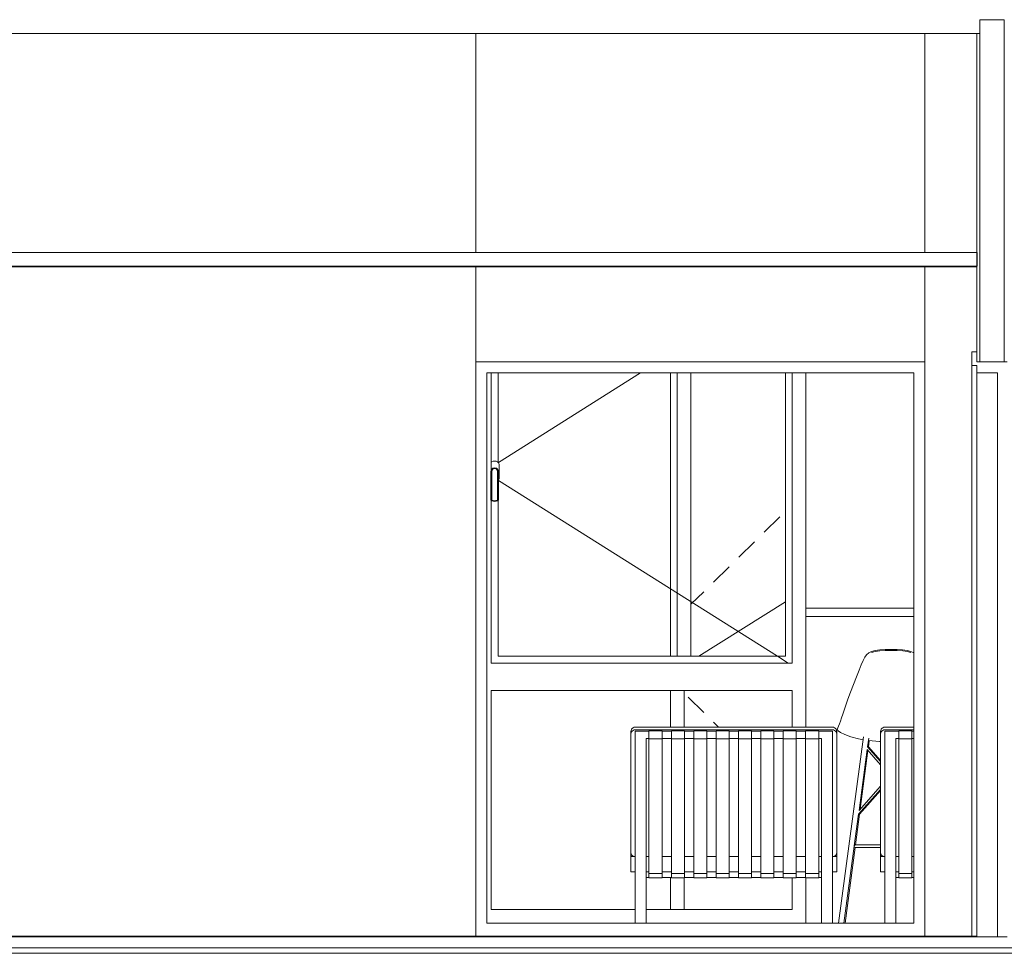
# Model space of a CAD drawing. Header units: millimetres. Extents: x -30280 to 309309, y -17460 to 4378.
# Tile 101 of 256: x 60430 to 64027, y -12604 to -9194. Entities that reach past the tile are written whole.
import ezdxf

# ---------------------------------------------------------------- set-up
doc = ezdxf.new("R2010")
doc.units = ezdxf.units.MM
doc.header["$MEASUREMENT"] = 0
doc.linetypes.add('Wipeout_Contour', pattern=[1000, 0, -1000])
for name, color, linetype, lineweight in [('P1_P2_PLANTA PRIMERA_2_10_ESTR_Fotjats_Pluma_Nº__1', 7, 'Continuous', 5), ('P1_P2_PLANTA PRIMERA_2_12_FAÇ_Façana_Pluma_Nº__1', 7, 'Continuous', 5), ('P1_P2_PLANTA PRIMERA_2_12_FAÇ_Façana_Pluma_Nº__47', 7, 'Continuous', 20), ('P1_P2_PLANTA PRIMERA_2_12_FAÇ_Façana_Pluma_Nº__7', 7, 'Continuous', 5), ('P1_P2_PLANTA PRIMERA_2_Nuevo_07_CR_Cel Ras pladur_Pluma_Nº__1', 7, 'Continuous', 5), ('P1_P2_PLANTA PRIMERA_2_Nuevo_07_CR_Cel Ras_lames_Pluma_Nº__1', 7, 'Continuous', 5), ('P1_P2_PLANTA PRIMERA_2_Nuevo_08_E_Envans secs_Pluma_Nº__1', 7, 'Continuous', 5), ('P1_P2_PLANTA PRIMERA_2_Nuevo_08_E_Envans secs_Pluma_Nº__47', 7, 'Continuous', 20), ('P1_P2_PLANTA PRIMERA_2_Nuevo_09_EI_Mobiliari general_Pluma_Nº__1', 7, 'Continuous', 5), ('P1_P2_PLANTA PRIMERA_2_Nuevo_14_PAV_Soft Light Grey 0554_Pluma_Nº__29', 7, 'Continuous', 20)]:
    doc.layers.add(name, color=color, linetype=linetype, lineweight=lineweight)
doc.layers.add('P1_P2_PLANTA PRIMERA_2_12_FAÇ_Façana', color=7, linetype='Continuous')
doc.layers.add('P1_P2_PLANTA PRIMERA_2_Nuevo_08_E_Envans secs', color=7, linetype='Continuous')
for name, color, linetype, lineweight, true_color in [('P1_P2_PLANTA PRIMERA_2_12_FAÇ_Façana_Pluma_Nº__23', 7, 'Continuous', 5, 0xa4a4a6), ('P1_P2_PLANTA PRIMERA_2_12_FAÇ_Façana_Pluma_Nº__3', 7, 'Continuous', 5, 0xa4a4a4), ('P1_P2_PLANTA PRIMERA_2_Nuevo_08_E_Envans secs_Pluma_Nº__3', 7, 'Continuous', 5, 0xa4a4a4)]:
    doc.layers.add(name, color=color, linetype=linetype, lineweight=lineweight, true_color=true_color)

msp = doc.modelspace()

# ---------------------------------------------------------------- linework, layer by layer
at = {"layer": 'P1_P2_PLANTA PRIMERA_2_10_ESTR_Fotjats_Pluma_Nº__1', "color": 7, "linetype": 'Continuous', "lineweight": 5}
for p, q in [((64027.1, -9194.4), (63937.1, -9194.4)), ((73152, -12584.4), (36809, -12584.4)), ((73152, -12604.4), (36809, -12604.4))]:
    msp.add_line(p, q, dxfattribs=at)
at = {"layer": 'P1_P2_PLANTA PRIMERA_2_12_FAÇ_Façana_Pluma_Nº__7', "color": 7, "linetype": 'Continuous', "lineweight": 5, "flags": 128}
msp.add_lwpolyline([(64027.1, -9194.4), (64027.1, -9244.4), (64027.1, -10044.4), (64027.1, -10094.4), (64027.1, -10444.4)], dxfattribs=at)

# ---------------------------------------------------------------- wipeouts: each hides what was drawn before it
at = {"color": 254, "linetype": 'Wipeout_Contour', "lineweight": 0, "ltscale": 259808.075146}
msp.add_wipeout([(63908.1, -12542.4), (63927.1, -12542.4), (63927.1, -10457.4), (63908.1, -10457.4)], dxfattribs=at).dxf.layer = 'P1_P2_PLANTA PRIMERA_2_12_FAÇ_Façana'
at = {"color": 254, "linetype": 'Wipeout_Contour', "lineweight": 0, "ltscale": 247929.387206}
msp.add_wipeout([(60355.9, -9244.4), (60355.9, -10044.4), (62096.1, -10044.4), (62096.1, -9244.4)], dxfattribs=at).dxf.layer = 'P1_P2_PLANTA PRIMERA_2_Nuevo_08_E_Envans secs'
at = {"color": 254, "linetype": 'Wipeout_Contour', "lineweight": 0, "ltscale": 258230.439246}
msp.add_wipeout([(63736.7, -10044.4), (63927.1, -10044.4), (63927.1, -9244.4), (63736.7, -9244.4)], dxfattribs=at).dxf.layer = 'P1_P2_PLANTA PRIMERA_2_Nuevo_08_E_Envans secs'
at = {"color": 254, "linetype": 'Wipeout_Contour', "lineweight": 0, "ltscale": 249101.848607}
msp.add_wipeout([(60355.9, -12542.4), (62096.1, -12542.4), (62096.1, -10097.4), (60355.9, -10097.4)], dxfattribs=at).dxf.layer = 'P1_P2_PLANTA PRIMERA_2_Nuevo_08_E_Envans secs'

# ---------------------------------------------------------------- next in the draw order: linework, layer by layer
at = {"layer": 'P1_P2_PLANTA PRIMERA_2_10_ESTR_Fotjats_Pluma_Nº__1', "color": 7, "linetype": 'Continuous', "lineweight": 5}
msp.add_line((63937.1, -9244.4), (63927.1, -9244.4), dxfattribs=at)
at = {"layer": 'P1_P2_PLANTA PRIMERA_2_12_FAÇ_Façana_Pluma_Nº__7', "color": 7, "linetype": 'Continuous', "lineweight": 5}
msp.add_line((63927.1, -9244.4), (63927.1, -10044.4), dxfattribs=at)
at = {"layer": 'P1_P2_PLANTA PRIMERA_2_Nuevo_07_CR_Cel Ras_lames_Pluma_Nº__1', "color": 7, "linetype": 'Continuous', "lineweight": 5}
for p, q in [((63927.7, -10044.4), (63927.1, -10044.4)), ((60627.7, -10094.4), (60327.7, -10094.4)), ((60927.7, -10094.4), (60627.7, -10094.4)), ((61227.7, -10094.4), (60927.7, -10094.4)), ((61527.7, -10094.4), (61227.7, -10094.4)), ((61827.7, -10094.4), (61527.7, -10094.4))]:
    msp.add_line(p, q, dxfattribs=at)

# ---------------------------------------------------------------- next in the draw order: wipeouts: each hides what was drawn before it
at = {"color": 254, "linetype": 'Wipeout_Contour', "lineweight": 0, "ltscale": 260002.579484}
msp.add_wipeout([(64002.1, -10484.4), (63927.1, -10484.4), (63927.1, -12544.4), (64002.1, -12544.4)], dxfattribs=at).dxf.layer = 'P1_P2_PLANTA PRIMERA_2_12_FAÇ_Façana'
at = {"color": 254, "linetype": 'Wipeout_Contour', "lineweight": 0, "ltscale": 254610.561497}
msp.add_wipeout([(63736.7, -9244.4), (62096.1, -9244.4), (62096.1, -10044.4), (63736.7, -10044.4)], dxfattribs=at).dxf.layer = 'P1_P2_PLANTA PRIMERA_2_Nuevo_08_E_Envans secs'
at = {"color": 254, "linetype": 'Wipeout_Contour', "lineweight": 0, "ltscale": 252709.807796}
msp.add_wipeout([(62096.1, -12494.4), (62136.1, -12494.4), (62136.1, -10484.4), (62096.1, -10484.4)], dxfattribs=at).dxf.layer = 'P1_P2_PLANTA PRIMERA_2_Nuevo_08_E_Envans secs'

# ---------------------------------------------------------------- next in the draw order: linework, layer by layer
at = {"layer": 'P1_P2_PLANTA PRIMERA_2_10_ESTR_Fotjats_Pluma_Nº__1', "color": 7, "linetype": 'Continuous', "lineweight": 5}
msp.add_line((63927.1, -9244.4), (36809, -9244.4), dxfattribs=at)
at = {"layer": 'P1_P2_PLANTA PRIMERA_2_12_FAÇ_Façana_Pluma_Nº__3', "color": 253, "linetype": 'Continuous', "lineweight": 5, "true_color": 0xa4a4a4}
for p, q in [((64002, -10489.7), (64002, -11250)), ((64002.1, -10484.4), (64002.1, -12544.4)), ((64002, -12527.2), (64002, -11766.9))]:
    msp.add_line(p, q, dxfattribs=at)
at = {"layer": 'P1_P2_PLANTA PRIMERA_2_Nuevo_07_CR_Cel Ras pladur_Pluma_Nº__1', "color": 7, "linetype": 'Continuous', "lineweight": 5, "flags": 128}
msp.add_lwpolyline([(63927.1, -10044.4), (63627.7, -10044.4), (63327.7, -10044.4), (63027.7, -10044.4), (62727.7, -10044.4), (62427.7, -10044.4), (62127.7, -10044.4), (61827.7, -10044.4), (61527.7, -10044.4), (61227.7, -10044.4), (60927.7, -10044.4), (60627.7, -10044.4), (60327.7, -10044.4)], dxfattribs=at)
at = {"layer": 'P1_P2_PLANTA PRIMERA_2_Nuevo_08_E_Envans secs_Pluma_Nº__47', "color": 7, "linetype": 'Continuous', "lineweight": 20}
for p, q in [((62096.1, -10044.4), (62096.1, -9244.4)), ((63736.7, -10044.4), (63736.7, -9244.4))]:
    msp.add_line(p, q, dxfattribs=at)

# ---------------------------------------------------------------- next in the draw order: wipeouts: each hides what was drawn before it
at = {"color": 254, "linetype": 'Wipeout_Contour', "lineweight": 0, "ltscale": 388855.454612}
msp.add_wipeout([(63736.7, -12542.4), (63908.1, -12542.4), (63908.1, -10407.4), (63927.1, -10407.4), (63927.1, -10097.4), (63736.7, -10097.4)], dxfattribs=at).dxf.layer = 'P1_P2_PLANTA PRIMERA_2_Nuevo_08_E_Envans secs'

# ---------------------------------------------------------------- next in the draw order: linework, layer by layer
at = {"layer": 'P1_P2_PLANTA PRIMERA_2_10_ESTR_Fotjats_Pluma_Nº__1', "color": 7, "linetype": 'Continuous', "lineweight": 5, "flags": 128}
msp.add_lwpolyline([(64037.1, -12544.4), (64002.1, -12544.4), (63927.1, -12544.4)], dxfattribs=at)
at = {"layer": 'P1_P2_PLANTA PRIMERA_2_12_FAÇ_Façana_Pluma_Nº__23', "color": 253, "linetype": 'Continuous', "lineweight": 5, "true_color": 0xa4a4a6}
for p in [(63927.1, -10457.4), (64002.1, -10484.4)]:
    msp.add_line(p, (63927.1, -10484.4), dxfattribs=at)
at = {"layer": 'P1_P2_PLANTA PRIMERA_2_12_FAÇ_Façana_Pluma_Nº__3', "color": 253, "linetype": 'Continuous', "lineweight": 5, "true_color": 0xa4a4a4}
for p, q in [((63908.1, -10407.4), (63908.1, -10457.4)), ((63927.1, -10407.4), (63908.1, -10407.4)), ((63908.1, -10457.4), (63908.1, -12542.4)), ((63927.1, -10457.4), (63908.1, -10457.4)), ((63927.1, -10484.4), (63927.1, -12542.4))]:
    msp.add_line(p, q, dxfattribs=at)
at = {"layer": 'P1_P2_PLANTA PRIMERA_2_12_FAÇ_Façana_Pluma_Nº__7', "color": 7, "linetype": 'Continuous', "lineweight": 5, "flags": 128}
for points in [[(63937.1, -9194.4), (63937.1, -9244.4), (63937.1, -10444.4)], [(63927.1, -10097.4), (63927.1, -10407.4), (63927.1, -10444.4)], [(64037.1, -10444.4), (64027.1, -10444.4), (63937.1, -10444.4), (63927.1, -10444.4)]]:
    msp.add_lwpolyline(points, dxfattribs=at)
at = {"layer": 'P1_P2_PLANTA PRIMERA_2_Nuevo_07_CR_Cel Ras pladur_Pluma_Nº__1', "color": 7, "linetype": 'Continuous', "lineweight": 5}
msp.add_line((63927.1, -10044.4), (63927.1, -10094.4), dxfattribs=at)
at = {"layer": 'P1_P2_PLANTA PRIMERA_2_Nuevo_07_CR_Cel Ras_lames_Pluma_Nº__1', "color": 7, "linetype": 'Continuous', "lineweight": 5}
for p, q in [((63927.7, -10044.4), (63927.7, -10094.4)), ((63927.7, -10094.4), (63927.1, -10094.4))]:
    msp.add_line(p, q, dxfattribs=at)
at = {"layer": 'P1_P2_PLANTA PRIMERA_2_Nuevo_14_PAV_Soft Light Grey 0554_Pluma_Nº__29', "color": 7, "linetype": 'Continuous', "lineweight": 20}
msp.add_line((63927.1, -12542.4), (63927.1, -12544.4), dxfattribs=at)

# ---------------------------------------------------------------- next in the draw order: wipeouts: each hides what was drawn before it
at = {"color": 254, "linetype": 'Wipeout_Contour', "lineweight": 0, "ltscale": 254998.370965}
msp.add_wipeout([(63736.7, -10097.4), (62096.1, -10097.4), (62096.1, -10444.4), (63736.7, -10444.4)], dxfattribs=at).dxf.layer = 'P1_P2_PLANTA PRIMERA_2_Nuevo_08_E_Envans secs'
at = {"color": 254, "linetype": 'Wipeout_Contour', "lineweight": 0, "ltscale": 259007.430157}
msp.add_wipeout([(63736.7, -10484.4), (63696.7, -10484.4), (63696.7, -12494.4), (63736.7, -12494.4)], dxfattribs=at).dxf.layer = 'P1_P2_PLANTA PRIMERA_2_Nuevo_08_E_Envans secs'

# ---------------------------------------------------------------- next in the draw order: linework, layer by layer
at = {"layer": 'P1_P2_PLANTA PRIMERA_2_Nuevo_07_CR_Cel Ras pladur_Pluma_Nº__1', "color": 7, "linetype": 'Continuous', "lineweight": 5}
msp.add_line((63927.1, -10097.4), (39395.1, -10097.4), dxfattribs=at)
at = {"layer": 'P1_P2_PLANTA PRIMERA_2_Nuevo_07_CR_Cel Ras_lames_Pluma_Nº__1', "color": 7, "linetype": 'Continuous', "lineweight": 5}
for p, q in [((62127.7, -10094.4), (61827.7, -10094.4)), ((62427.7, -10094.4), (62127.7, -10094.4)), ((62727.7, -10094.4), (62427.7, -10094.4)), ((63027.7, -10094.4), (62727.7, -10094.4)), ((63327.7, -10094.4), (63027.7, -10094.4)), ((63627.7, -10094.4), (63327.7, -10094.4)), ((63927.1, -10094.4), (63627.7, -10094.4))]:
    msp.add_line(p, q, dxfattribs=at)

# ---------------------------------------------------------------- next in the draw order: wipeouts: each hides what was drawn before it
at = {"color": 254, "linetype": 'Wipeout_Contour', "lineweight": 0, "ltscale": 382691.691746}
msp.add_wipeout([(62096.1, -10444.4), (62096.1, -10484.4), (62136.1, -10484.4), (63696.7, -10484.4), (63736.7, -10484.4), (63736.7, -10444.4)], dxfattribs=at).dxf.layer = 'P1_P2_PLANTA PRIMERA_2_Nuevo_08_E_Envans secs'
at = {"color": 254, "linetype": 'Wipeout_Contour', "lineweight": 0, "ltscale": 384889.767859}
msp.add_wipeout([(62096.1, -12542.4), (63736.7, -12542.4), (63736.7, -12494.4), (63696.7, -12494.4), (62136.1, -12494.4), (62096.1, -12494.4)], dxfattribs=at).dxf.layer = 'P1_P2_PLANTA PRIMERA_2_Nuevo_08_E_Envans secs'

# ---------------------------------------------------------------- next in the draw order: linework, layer by layer
at = {"layer": 'P1_P2_PLANTA PRIMERA_2_Nuevo_08_E_Envans secs_Pluma_Nº__1', "color": 7, "linetype": 'Continuous', "lineweight": 5}
for p, q in [((62096.1, -10444.4), (63736.7, -10444.4)), ((62096.1, -10484.4), (62096.1, -10444.4)), ((63736.7, -10444.4), (63736.7, -10484.4)), ((62096.1, -12494.4), (62096.1, -10484.4)), ((63736.7, -10484.4), (63736.7, -12494.4)), ((62096.1, -12542.4), (62096.1, -12494.4)), ((63736.7, -12494.4), (63736.7, -12542.4))]:
    msp.add_line(p, q, dxfattribs=at)
at = {"layer": 'P1_P2_PLANTA PRIMERA_2_Nuevo_08_E_Envans secs_Pluma_Nº__47', "color": 7, "linetype": 'Continuous', "lineweight": 20}
for p, q in [((62096.1, -10444.4), (62096.1, -10097.4)), ((63736.7, -10444.4), (63736.7, -10097.4))]:
    msp.add_line(p, q, dxfattribs=at)
at = {"layer": 'P1_P2_PLANTA PRIMERA_2_Nuevo_14_PAV_Soft Light Grey 0554_Pluma_Nº__29', "color": 7, "linetype": 'Continuous', "lineweight": 20}
for p, q in [((63927.1, -12542.4), (39407.1, -12542.4)), ((63927.1, -12544.4), (39407.1, -12544.4))]:
    msp.add_line(p, q, dxfattribs=at)

# ---------------------------------------------------------------- next in the draw order: wipeouts: each hides what was drawn before it
at = {"color": 254, "linetype": 'Wipeout_Contour', "lineweight": 0, "ltscale": 255858.590736}
msp.add_wipeout([(62136.1, -10484.4), (62136.1, -12494.4), (63696.7, -12494.4), (63696.7, -10484.4)], dxfattribs=at).dxf.layer = 'P1_P2_PLANTA PRIMERA_2_Nuevo_08_E_Envans secs'

# ---------------------------------------------------------------- next in the draw order: linework, layer by layer
at = {"layer": 'P1_P2_PLANTA PRIMERA_2_12_FAÇ_Façana_Pluma_Nº__1', "color": 7, "linetype": 'Continuous', "lineweight": 5}
for p, q in [((62832.1, -11519.4), (62832.1, -10484.4)), ((62882.1, -10484.4), (62882.1, -11519.4)), ((62911.4, -11519.4), (63227.5, -11320.2)), ((62857.1, -11644.4), (62857.1, -11778.4)), ((62857.1, -12328.2), (62857.1, -12444.4))]:
    msp.add_line(p, q, dxfattribs=at)
at = {"layer": 'P1_P2_PLANTA PRIMERA_2_12_FAÇ_Façana_Pluma_Nº__3', "color": 253, "linetype": 'Continuous', "lineweight": 5, "true_color": 0xa4a4a4}
for p, q in [((62152.5, -10840.7), (62152.5, -10484.4)), ((62177.5, -10810.3), (62177.5, -10484.4)), ((62698.5, -10484.4), (62179.1, -10811.9)), ((63227.5, -10484.4), (63227.5, -11519.4)), ((63252.5, -10484.4), (63252.5, -11544.4)), ((62154, -10808.8), (62152.5, -10810.3)), ((62159, -10807.4), (62154, -10808.8)), ((62171, -10807.4), (62159, -10807.4)), ((62176, -10808.8), (62171, -10807.4)), ((62179.6, -10812.4), (62176, -10808.8)), ((62181, -10817.4), (62179.6, -10812.4)), ((62181, -10871.4), (62181, -10817.4)), ((62151.5, -10844.4), (62153.3, -10837.7)), ((62151.5, -10948.4), (62151.5, -10844.4)), ((62153.3, -10837.7), (62158.2, -10832.7)), ((62154.5, -10844.8), (62155.9, -10839.2)), ((62154.5, -10947.5), (62154.5, -10844.8)), ((62155.9, -10839.2), (62159.8, -10835.4)), ((62158.2, -10832.7), (62165, -10830.9)), ((62159.8, -10835.4), (62165, -10834)), ((62165, -10830.9), (62171.7, -10832.7)), ((62165, -10834), (62170.1, -10835.4)), ((62170.1, -10835.4), (62174, -10839.2)), ((62171.7, -10832.7), (62176.6, -10837.7)), ((62174, -10839.2), (62175.5, -10844.8)), ((62175.5, -10844.8), (62175.5, -10947.5)), ((62176.6, -10837.7), (62178.5, -10844.4)), ((62178.5, -10844.4), (62178.5, -10948.4)), ((62178.5, -10877.6), (62179.6, -10876.4)), ((63198.1, -11519.4), (62179.1, -10877)), ((62179.6, -10876.4), (62181, -10871.4)), ((62153.5, -10951.4), (62151.5, -10948.4)), ((62152.5, -11544.4), (62152.5, -10949.9)), ((62165, -10954.4), (62153.5, -10951.4)), ((62155.3, -10948.8), (62154.5, -10947.5)), ((62165, -10951.3), (62155.3, -10948.8)), ((62174.6, -10948.8), (62165, -10951.3)), ((62176.5, -10951.4), (62165, -10954.4)), ((62175.5, -10947.5), (62174.6, -10948.8)), ((62178.5, -10948.4), (62176.5, -10951.4)), ((62177.5, -11519.4), (62177.5, -10949.9)), ((63252.5, -11544.4), (62152.5, -11544.4)), ((63227.5, -11519.4), (62177.5, -11519.4)), ((63237.8, -11544.4), (63198.1, -11519.4)), ((62152.5, -12444.4), (62152.5, -11644.4)), ((62152.5, -11644.4), (63252.5, -11644.4)), ((63252.5, -11644.4), (63252.5, -11778.4)), ((63252.5, -12328.2), (63252.5, -12444.4)), ((62678.9, -12444.4), (62152.5, -12444.4)), ((63252.5, -12444.4), (62718.9, -12444.4))]:
    msp.add_line(p, q, dxfattribs=at)
at = {"layer": 'P1_P2_PLANTA PRIMERA_2_12_FAÇ_Façana_Pluma_Nº__47', "color": 7, "linetype": 'Continuous', "lineweight": 20}
for p, q in [((62807.1, -11519.4), (62807.1, -10484.4)), ((62807.1, -11778.4), (62807.1, -11644.4)), ((62807.1, -12444.4), (62807.1, -12327.2))]:
    msp.add_line(p, q, dxfattribs=at)
at = {"layer": 'P1_P2_PLANTA PRIMERA_2_Nuevo_08_E_Envans secs_Pluma_Nº__1', "color": 7, "linetype": 'Continuous', "lineweight": 5}
for p, q in [((62136.1, -10484.4), (62136.1, -12494.4)), ((63696.7, -10484.4), (62136.1, -10484.4)), ((63696.7, -12494.4), (63696.7, -10484.4)), ((62136.1, -12494.4), (63696.7, -12494.4))]:
    msp.add_line(p, q, dxfattribs=at)
at = {"layer": 'P1_P2_PLANTA PRIMERA_2_Nuevo_08_E_Envans secs_Pluma_Nº__3', "color": 253, "linetype": 'Continuous', "lineweight": 5, "true_color": 0xa4a4a4}
for p, q in [((63207.3, -11010.7), (63150.2, -11066.7)), ((63114.5, -11101.7), (63057.4, -11157.8)), ((63021.7, -11192.8), (62964.6, -11248.8)), ((62928.9, -11283.8), (62882.1, -11329.7)), ((62928.9, -11725), (62871.8, -11669)), ((62983.3, -11778.4), (62964.6, -11760.1))]:
    msp.add_line(p, q, dxfattribs=at)
at = {"layer": 'P1_P2_PLANTA PRIMERA_2_Nuevo_08_E_Envans secs_Pluma_Nº__47', "color": 7, "linetype": 'Continuous', "lineweight": 20}
for p, q in [((63302.5, -10484.4), (63302.5, -11344.4)), ((63302.5, -11374.4), (63302.5, -11778.4)), ((63302.5, -12328.2), (63302.5, -12494.4))]:
    msp.add_line(p, q, dxfattribs=at)
at = {"layer": 'P1_P2_PLANTA PRIMERA_2_Nuevo_09_EI_Mobiliari general_Pluma_Nº__1', "color": 7, "linetype": 'Continuous', "lineweight": 5}
for p, q in [((63302.5, -11374.4), (63302.5, -11344.4)), ((63302.5, -11344.4), (63696.7, -11344.4)), ((63302.5, -11374.4), (63696.7, -11374.4)), ((63523.8, -11513.8), (63532, -11507.1)), ((63532, -11507.1), (63542.5, -11502.2)), ((63542.2, -11505.2), (63555.5, -11501.9)), ((63542.5, -11502.2), (63555.9, -11498.6)), ((63555.5, -11501.9), (63572.1, -11499.7)), ((63555.9, -11498.6), (63572.4, -11496.3)), ((63572.1, -11499.7), (63592.1, -11498.3)), ((63572.4, -11496.3), (63592.3, -11494.9)), ((63592.1, -11498.3), (63613.9, -11497.9)), ((63592.3, -11494.9), (63613.9, -11494.4)), ((63613.9, -11494.4), (63635.6, -11494.9)), ((63613.9, -11497.9), (63635.7, -11498.3)), ((63635.6, -11494.9), (63655.6, -11496.3)), ((63635.7, -11498.3), (63655.9, -11499.7)), ((63655.6, -11496.3), (63672.2, -11498.6)), ((63655.9, -11499.7), (63672.6, -11501.9)), ((63672.2, -11498.6), (63685.7, -11502.2)), ((63672.6, -11501.9), (63686, -11505.2)), ((63685.7, -11502.2), (63696.4, -11507.1)), ((63696.4, -11507.1), (63696.7, -11507.3)), ((63504.5, -11550.2), (63511, -11534.5)), ((63511, -11534.5), (63517.1, -11522.6)), ((63523.8, -11513.8), (63517.1, -11522.6)), ((63487.1, -11595.2), (63496.8, -11570.3)), ((63496.8, -11570.3), (63504.5, -11550.2)), ((63476.2, -11622.7), (63487.1, -11595.2)), ((63455.7, -11676.3), (63465.4, -11650.5)), ((63465.4, -11650.5), (63476.2, -11622.7)), ((63448.1, -11697.8), (63455.7, -11676.3)), ((63437.2, -11731), (63442.1, -11715.8)), ((63442.1, -11715.8), (63448.1, -11697.8)), ((63424.6, -11766.3), (63428.6, -11756)), ((63428.6, -11756), (63432.8, -11744.1)), ((63432.8, -11744.1), (63437.2, -11731)), ((62662.9, -11794.2), (62663.5, -11790.1)), ((62662.9, -11803.8), (62662.9, -11794.2)), ((62663.5, -11790.1), (62665.1, -11786.3)), ((62663.5, -11799.7), (62665.1, -11795.9)), ((62665.1, -11786.3), (62666.9, -11783.9)), ((62665.1, -11795.9), (62667.6, -11792.6)), ((62666.9, -11782.4), (62666.9, -11783.9)), ((62668.5, -11782.4), (62666.9, -11782.4)), ((62666.9, -11783.9), (62667.6, -11783)), ((62667.6, -11783), (62668.5, -11782.4)), ((62667.6, -11792.6), (62670.9, -11790.1)), ((62668.5, -11782.4), (62670.9, -11780.5)), ((62670.9, -11780.5), (62674.8, -11778.9)), ((62670.9, -11790.1), (62674.8, -11788.5)), ((62674.8, -11778.9), (62678.9, -11778.4)), ((62674.8, -11788.5), (62678.9, -11788)), ((62678.9, -11778.4), (63398.9, -11778.4)), ((62678.9, -11788), (63398.9, -11788)), ((62678.9, -11795.4), (62678.9, -11793.5)), ((62678.9, -11793.5), (62718.9, -11793.5)), ((62678.9, -11796.6), (62678.9, -11795.4)), ((62678.9, -11820.1), (62678.9, -11796.6)), ((62718.9, -11793.5), (62728.9, -11793.5)), ((62728.9, -11794.5), (62728.9, -11792.4)), ((62728.9, -11792.4), (62776.6, -11792.4)), ((62728.9, -11796.4), (62728.9, -11794.5)), ((62728.9, -11819.8), (62728.9, -11796.4)), ((62776.6, -11794.5), (62776.6, -11792.4)), ((62776.6, -11793.5), (62810.7, -11793.5)), ((62776.6, -11796.4), (62776.6, -11794.5)), ((62776.6, -11819.8), (62776.6, -11796.4)), ((62810.7, -11794.5), (62810.7, -11792.4)), ((62810.7, -11792.4), (62858.4, -11792.4)), ((62810.7, -11796.4), (62810.7, -11794.5)), ((62810.7, -11819.8), (62810.7, -11796.4)), ((62858.4, -11794.5), (62858.4, -11792.4)), ((62858.4, -11793.5), (62892.4, -11793.5)), ((62858.4, -11796.4), (62858.4, -11794.5)), ((62858.4, -11819.8), (62858.4, -11796.4)), ((62892.4, -11794.5), (62892.4, -11792.4)), ((62892.4, -11792.4), (62940.1, -11792.4)), ((62892.4, -11796.4), (62892.4, -11794.5)), ((62892.4, -11819.8), (62892.4, -11796.4)), ((62940.1, -11794.5), (62940.1, -11792.4)), ((62940.1, -11793.5), (62974.2, -11793.5)), ((62940.1, -11796.4), (62940.1, -11794.5)), ((62940.1, -11819.8), (62940.1, -11796.4)), ((62974.2, -11794.5), (62974.2, -11792.4)), ((62974.2, -11792.4), (63021.9, -11792.4)), ((62974.2, -11796.4), (62974.2, -11794.5)), ((62974.2, -11819.8), (62974.2, -11796.4)), ((63021.9, -11794.5), (63021.9, -11792.4)), ((63021.9, -11793.5), (63056, -11793.5)), ((63021.9, -11796.4), (63021.9, -11794.5)), ((63021.9, -11819.8), (63021.9, -11796.4)), ((63056, -11794.5), (63056, -11792.4)), ((63056, -11792.4), (63103.6, -11792.4)), ((63056, -11796.4), (63056, -11794.5)), ((63056, -11819.8), (63056, -11796.4)), ((63103.6, -11794.5), (63103.6, -11792.4)), ((63103.6, -11793.5), (63137.7, -11793.5)), ((63103.6, -11796.4), (63103.6, -11794.5)), ((63103.6, -11819.8), (63103.6, -11796.4)), ((63137.7, -11794.5), (63137.7, -11792.4)), ((63137.7, -11792.4), (63185.4, -11792.4)), ((63137.7, -11796.4), (63137.7, -11794.5)), ((63137.7, -11819.8), (63137.7, -11796.4)), ((63185.4, -11794.5), (63185.4, -11792.4)), ((63185.4, -11793.5), (63219.5, -11793.5)), ((63185.4, -11796.4), (63185.4, -11794.5)), ((63185.4, -11819.8), (63185.4, -11796.4)), ((63219.5, -11794.5), (63219.5, -11792.4)), ((63219.5, -11792.4), (63267.2, -11792.4)), ((63219.5, -11796.4), (63219.5, -11794.5)), ((63219.5, -11819.8), (63219.5, -11796.4)), ((63267.2, -11794.5), (63267.2, -11792.4)), ((63267.2, -11793.5), (63301.2, -11793.5)), ((63267.2, -11796.4), (63267.2, -11794.5)), ((63267.2, -11819.8), (63267.2, -11796.4)), ((63301.2, -11794.5), (63301.2, -11792.4)), ((63301.2, -11792.4), (63348.9, -11792.4)), ((63301.2, -11796.4), (63301.2, -11794.5)), ((63301.2, -11819.8), (63301.2, -11796.4)), ((63348.9, -11794.5), (63348.9, -11792.4)), ((63348.9, -11793.5), (63358.9, -11793.5)), ((63348.9, -11796.4), (63348.9, -11794.5)), ((63348.9, -11819.8), (63348.9, -11796.4)), ((63398.9, -11793.5), (63358.9, -11793.5)), ((63398.9, -11778.4), (63403.1, -11778.9)), ((63398.9, -11788), (63403.1, -11788.5)), ((63398.9, -11795.4), (63398.9, -11793.5)), ((63398.9, -11796.6), (63398.9, -11795.4)), ((63398.9, -11820.1), (63398.9, -11796.6)), ((63403.1, -11778.9), (63406.9, -11780.5)), ((63403.1, -11788.5), (63406.9, -11790.1)), ((63406.9, -11780.5), (63409.3, -11782.4)), ((63406.9, -11790.1), (63410.2, -11792.6)), ((63410.9, -11782.4), (63409.3, -11782.4)), ((63409.3, -11782.4), (63410.2, -11783)), ((63410.2, -11783), (63410.9, -11783.9)), ((63410.2, -11792.6), (63412.8, -11795.9)), ((63410.9, -11783.9), (63410.9, -11782.4)), ((63410.9, -11783.9), (63412.8, -11786.3)), ((63412.8, -11786.3), (63414.4, -11790.1)), ((63412.8, -11795.9), (63414.4, -11799.7)), ((63414.4, -11790.1), (63414.9, -11794.2)), ((63414.9, -11803.8), (63414.9, -11794.2)), ((63417.2, -11784.6), (63416.5, -11786.5)), ((63416.5, -11786.5), (63416.5, -11787.1)), ((63416.5, -11787.1), (63419.6, -11791.6)), ((63418.7, -11780.9), (63417.2, -11784.6)), ((63418.7, -11780.9), (63421.2, -11774.7)), ((63419.6, -11791.6), (63428.9, -11798.1)), ((63421.2, -11774.7), (63424.6, -11766.3)), ((63428.9, -11798.1), (63444.5, -11805.8)), ((63575.2, -11794.2), (63575.7, -11790.1)), ((63575.2, -11803.8), (63575.2, -11794.2)), ((63575.7, -11790.1), (63577.3, -11786.3)), ((63575.7, -11799.7), (63577.3, -11795.9)), ((63577.3, -11786.3), (63579.2, -11783.9)), ((63577.3, -11795.9), (63579.9, -11792.6)), ((63579.2, -11782.4), (63579.2, -11783.9)), ((63580.8, -11782.4), (63579.2, -11782.4)), ((63579.2, -11783.9), (63579.9, -11783)), ((63579.9, -11783), (63580.8, -11782.4)), ((63579.9, -11792.6), (63583.2, -11790.1)), ((63580.8, -11782.4), (63583.2, -11780.5)), ((63583.2, -11780.5), (63587, -11778.9)), ((63583.2, -11790.1), (63587, -11788.5)), ((63587, -11778.9), (63591.2, -11778.4)), ((63587, -11788.5), (63591.2, -11788)), ((63591.2, -11778.4), (63696.7, -11778.4)), ((63591.2, -11788), (63696.7, -11788)), ((63591.2, -11795.4), (63591.2, -11793.5)), ((63591.2, -11793.5), (63631.2, -11793.5)), ((63591.2, -11796.6), (63591.2, -11795.4)), ((63591.2, -11820.1), (63591.2, -11796.6)), ((63631.2, -11793.5), (63641.2, -11793.5)), ((63641.2, -11794.5), (63641.2, -11792.4)), ((63641.2, -11792.4), (63688.9, -11792.4)), ((63641.2, -11796.4), (63641.2, -11794.5)), ((63641.2, -11819.8), (63641.2, -11796.4)), ((63688.9, -11794.5), (63688.9, -11792.4)), ((63688.9, -11793.5), (63696.7, -11793.5)), ((63688.9, -11796.4), (63688.9, -11794.5)), ((63688.9, -11819.8), (63688.9, -11796.4)), ((62662.9, -11803.8), (62663.5, -11799.7)), ((62662.9, -11849.5), (62662.9, -11803.8)), ((62678.9, -11924.7), (62678.9, -11820.1)), ((62718.9, -11924.7), (62718.9, -11820.1)), ((62718.9, -11820.1), (62728.9, -11820.1)), ((62728.9, -11821), (62728.9, -11819.8)), ((62728.9, -11821), (62776.6, -11821)), ((62728.9, -11821), (62728.9, -11924.4)), ((62776.6, -11821), (62776.6, -11819.8)), ((62776.6, -11820.1), (62810.7, -11820.1)), ((62776.6, -11821), (62776.6, -11924.4)), ((62810.7, -11821), (62810.7, -11819.8)), ((62810.7, -11821), (62858.4, -11821)), ((62810.7, -11821), (62810.7, -11924.4)), ((62858.4, -11821), (62858.4, -11819.8)), ((62858.4, -11820.1), (62892.4, -11820.1)), ((62858.4, -11821), (62858.4, -11924.4)), ((62892.4, -11821), (62892.4, -11819.8)), ((62892.4, -11821), (62940.1, -11821)), ((62892.4, -11821), (62892.4, -11924.4)), ((62940.1, -11821), (62940.1, -11819.8)), ((62940.1, -11820.1), (62974.2, -11820.1)), ((62940.1, -11821), (62940.1, -11924.4)), ((62974.2, -11821), (62974.2, -11819.8)), ((62974.2, -11821), (63021.9, -11821)), ((62974.2, -11821), (62974.2, -11924.4)), ((63021.9, -11821), (63021.9, -11819.8)), ((63021.9, -11820.1), (63056, -11820.1)), ((63021.9, -11821), (63021.9, -11924.4)), ((63056, -11821), (63056, -11819.8)), ((63056, -11821), (63103.6, -11821)), ((63056, -11821), (63056, -11924.4)), ((63103.6, -11821), (63103.6, -11819.8)), ((63103.6, -11820.1), (63137.7, -11820.1)), ((63103.6, -11821), (63103.6, -11924.4)), ((63137.7, -11821), (63137.7, -11819.8)), ((63137.7, -11821), (63185.4, -11821)), ((63137.7, -11821), (63137.7, -11924.4)), ((63185.4, -11821), (63185.4, -11819.8)), ((63185.4, -11820.1), (63219.5, -11820.1)), ((63185.4, -11821), (63185.4, -11924.4)), ((63219.5, -11821), (63219.5, -11819.8)), ((63219.5, -11821), (63267.2, -11821)), ((63219.5, -11821), (63219.5, -11924.4)), ((63267.2, -11821), (63267.2, -11819.8)), ((63267.2, -11820.1), (63301.2, -11820.1)), ((63267.2, -11821), (63267.2, -11924.4)), ((63301.2, -11821), (63301.2, -11819.8)), ((63301.2, -11821), (63348.9, -11821)), ((63301.2, -11821), (63301.2, -11924.4)), ((63348.9, -11821), (63348.9, -11819.8)), ((63348.9, -11820.1), (63358.9, -11820.1)), ((63348.9, -11821), (63348.9, -11924.4)), ((63358.9, -11924.7), (63358.9, -11820.1)), ((63398.9, -11924.7), (63398.9, -11820.1)), ((63414.4, -11799.7), (63414.9, -11803.8)), ((63414.9, -11803.8), (63414.9, -11849.5)), ((63420.8, -12494.4), (63512.6, -11814.2)), ((63466.4, -11813.9), (63444.5, -11805.8)), ((63466.4, -11813.9), (63494.7, -11821.4)), ((63494.7, -11821.4), (63511.3, -11824.3)), ((63527.8, -11850), (63532.1, -11818.2)), ((63530.4, -11850), (63533.3, -11827.8)), ((63530.8, -11827.5), (63571.2, -11831.1)), ((63575.2, -11831.2), (63571.2, -11831.1)), ((63575.2, -11803.8), (63575.7, -11799.7)), ((63575.2, -11849.5), (63575.2, -11803.8)), ((63591.2, -11924.7), (63591.2, -11820.1)), ((63631.2, -11924.7), (63631.2, -11820.1)), ((63631.2, -11820.1), (63641.2, -11820.1)), ((63641.2, -11821), (63641.2, -11819.8)), ((63641.2, -11821), (63688.9, -11821)), ((63641.2, -11821), (63641.2, -11924.4)), ((63688.9, -11821), (63688.9, -11819.8)), ((63688.9, -11820.1), (63696.7, -11820.1)), ((63688.9, -11821), (63688.9, -11924.4)), ((62662.9, -11912.1), (62662.9, -11849.5)), ((63414.9, -11912.1), (63414.9, -11849.5)), ((63496.4, -12082.6), (63526.4, -11860.4)), ((63500.4, -12078), (63528.7, -11863.1)), ((63575.2, -11915.7), (63526.4, -11860.5)), ((63575.2, -11903.6), (63527.8, -11850)), ((63575.2, -11900.5), (63530.4, -11850)), ((63575.2, -11912.1), (63575.2, -11849.5)), ((62662.9, -12033.1), (62662.9, -11912.1)), ((62678.9, -11997.3), (62678.9, -11924.7)), ((62718.9, -11997.3), (62718.9, -11924.7)), ((62728.9, -11924.4), (62728.9, -12066.2)), ((62776.6, -11924.4), (62776.6, -12066.2)), ((62810.7, -11924.4), (62810.7, -12066.2)), ((62858.4, -11924.4), (62858.4, -12066.2)), ((62892.4, -11924.4), (62892.4, -12066.2)), ((62940.1, -11924.4), (62940.1, -12066.2)), ((62974.2, -11924.4), (62974.2, -12066.2)), ((63021.9, -11924.4), (63021.9, -12066.2)), ((63056, -11924.4), (63056, -12066.2)), ((63103.6, -11924.4), (63103.6, -12066.2)), ((63137.7, -11924.4), (63137.7, -12066.2)), ((63185.4, -11924.4), (63185.4, -12066.2)), ((63219.5, -11924.4), (63219.5, -12066.2)), ((63267.2, -11924.4), (63267.2, -12066.2)), ((63301.2, -11924.4), (63301.2, -12066.2)), ((63348.9, -11924.4), (63348.9, -12066.2)), ((63358.9, -11997.3), (63358.9, -11924.7)), ((63398.9, -11997.3), (63398.9, -11924.7)), ((63414.9, -12033.1), (63414.9, -11912.1)), ((63575.2, -12033.1), (63575.2, -11912.1)), ((63591.2, -11997.3), (63591.2, -11924.7)), ((63631.2, -11997.3), (63631.2, -11924.7)), ((63641.2, -11924.4), (63641.2, -12066.2)), ((63688.9, -11924.4), (63688.9, -12066.2)), ((62678.9, -12067.8), (62678.9, -11997.3)), ((62718.9, -12067.8), (62718.9, -11997.3)), ((63358.9, -12067.8), (63358.9, -11997.3)), ((63398.9, -12067.8), (63398.9, -11997.3)), ((63494.5, -12096.7), (63575.2, -12005.8)), ((63496.3, -12082.7), (63575.2, -11993.8)), ((63498, -12096.7), (63575.2, -12009.4)), ((63591.2, -12067.8), (63591.2, -11997.3)), ((63631.2, -12067.8), (63631.2, -11997.3)), ((62662.9, -12147.4), (62662.9, -12033.1)), ((63414.9, -12147.4), (63414.9, -12033.1)), ((63575.2, -12147.4), (63575.2, -12033.1)), ((62678.9, -12135.3), (62678.9, -12067.8)), ((62718.9, -12135.3), (62718.9, -12067.8)), ((62728.9, -12066.2), (62728.9, -12197.4)), ((62776.6, -12066.2), (62776.6, -12197.4)), ((62810.7, -12066.2), (62810.7, -12197.4)), ((62858.4, -12066.2), (62858.4, -12197.4)), ((62892.4, -12066.2), (62892.4, -12197.4)), ((62940.1, -12066.2), (62940.1, -12197.4)), ((62974.2, -12066.2), (62974.2, -12197.4)), ((63021.9, -12066.2), (63021.9, -12197.4)), ((63056, -12066.2), (63056, -12197.4)), ((63103.6, -12066.2), (63103.6, -12197.4)), ((63137.7, -12066.2), (63137.7, -12197.4)), ((63185.4, -12066.2), (63185.4, -12197.4)), ((63219.5, -12066.2), (63219.5, -12197.4)), ((63267.2, -12066.2), (63267.2, -12197.4)), ((63301.2, -12066.2), (63301.2, -12197.4)), ((63348.9, -12066.2), (63348.9, -12197.4)), ((63358.9, -12135.3), (63358.9, -12067.8)), ((63398.9, -12135.3), (63398.9, -12067.8)), ((63591.2, -12135.3), (63591.2, -12067.8)), ((63631.2, -12135.3), (63631.2, -12067.8)), ((63641.2, -12066.2), (63641.2, -12197.4)), ((63688.9, -12066.2), (63688.9, -12197.4)), ((63478.9, -12212.1), (63494.5, -12096.7)), ((63483.3, -12208.4), (63498, -12096.7)), ((62662.9, -12199.8), (62662.9, -12147.4)), ((62678.9, -12199.4), (62678.9, -12135.3)), ((62718.9, -12199.4), (62718.9, -12135.3)), ((63358.9, -12199.4), (63358.9, -12135.3)), ((63398.9, -12199.4), (63398.9, -12135.3)), ((63414.9, -12199.8), (63414.9, -12147.4)), ((63575.2, -12199.8), (63575.2, -12147.4)), ((63591.2, -12199.4), (63591.2, -12135.3)), ((63631.2, -12199.4), (63631.2, -12135.3)), ((62662.9, -12199.8), (62662.9, -12238)), ((62678.9, -12259.2), (62678.9, -12199.4)), ((62718.9, -12259.2), (62718.9, -12199.4)), ((62728.9, -12197.4), (62728.9, -12313.5)), ((62776.6, -12197.4), (62776.6, -12313.5)), ((62810.7, -12197.4), (62810.7, -12313.5)), ((62858.4, -12197.4), (62858.4, -12313.5)), ((62892.4, -12197.4), (62892.4, -12313.5)), ((62940.1, -12197.4), (62940.1, -12313.5)), ((62974.2, -12197.4), (62974.2, -12313.5)), ((63021.9, -12197.4), (63021.9, -12313.5)), ((63056, -12197.4), (63056, -12313.5)), ((63103.6, -12197.4), (63103.6, -12313.5)), ((63137.7, -12197.4), (63137.7, -12313.5)), ((63185.4, -12197.4), (63185.4, -12313.5)), ((63219.5, -12197.4), (63219.5, -12313.5)), ((63267.2, -12197.4), (63267.2, -12313.5)), ((63301.2, -12197.4), (63301.2, -12313.5)), ((63348.9, -12197.4), (63348.9, -12313.5)), ((63358.9, -12259.2), (63358.9, -12199.4)), ((63398.9, -12259.2), (63398.9, -12199.4)), ((63414.9, -12238), (63414.9, -12199.8)), ((63440.8, -12494.4), (63478.7, -12213.3)), ((63445.7, -12494.4), (63482, -12218)), ((63478.8, -12212.5), (63478.7, -12213.3)), ((63478.7, -12213.3), (63478.8, -12214.2)), ((63479.1, -12211.6), (63478.8, -12212.5)), ((63478.8, -12214.2), (63479.1, -12215)), ((63479.4, -12210.8), (63479.1, -12211.6)), ((63479.1, -12215), (63479.4, -12215.8)), ((63479.9, -12210.1), (63479.4, -12210.8)), ((63479.4, -12215.8), (63479.9, -12216.5)), ((63480.5, -12209.5), (63479.9, -12210.1)), ((63479.9, -12216.5), (63480.5, -12217.1)), ((63481.2, -12209), (63480.5, -12209.5)), ((63480.5, -12217.1), (63481.2, -12217.6)), ((63482.9, -12208.4), (63481.2, -12209)), ((63481.2, -12217.6), (63482, -12218)), ((63482, -12218), (63483.7, -12218.3)), ((63482.9, -12208.4), (63482.1, -12208.6)), ((63482.1, -12218), (63482.9, -12218.2)), ((63483.7, -12208.3), (63482.9, -12208.4)), ((63483.9, -12208.3), (63483.8, -12208.3)), ((63483.9, -12218.3), (63483.8, -12218.3)), ((63484.2, -12208.3), (63483.9, -12208.3)), ((63484.2, -12218.3), (63483.9, -12218.3)), ((63484.5, -12208.3), (63484.2, -12208.3)), ((63484.5, -12218.3), (63484.2, -12218.3)), ((63484.9, -12208.3), (63484.5, -12208.3)), ((63484.9, -12218.3), (63484.5, -12218.3)), ((63485.5, -12208.3), (63484.9, -12208.3)), ((63485.5, -12218.3), (63484.9, -12218.3)), ((63486.1, -12208.3), (63485.5, -12208.3)), ((63486.1, -12218.3), (63485.5, -12218.3)), ((63486.9, -12208.3), (63486.1, -12208.3)), ((63486.9, -12218.3), (63486.1, -12218.3)), ((63487.7, -12208.3), (63486.9, -12208.3)), ((63487.7, -12218.3), (63486.9, -12218.3)), ((63488.6, -12208.3), (63487.7, -12208.3)), ((63488.6, -12218.3), (63487.7, -12218.3)), ((63489.6, -12208.3), (63488.6, -12208.3)), ((63489.6, -12218.3), (63488.6, -12218.3)), ((63490.7, -12208.3), (63489.6, -12208.3)), ((63490.7, -12218.3), (63489.6, -12218.3)), ((63491.9, -12208.3), (63490.7, -12208.3)), ((63491.9, -12218.3), (63490.7, -12218.3)), ((63493.1, -12208.3), (63491.9, -12208.3)), ((63493.1, -12218.3), (63491.9, -12218.3)), ((63494.4, -12208.3), (63493.1, -12208.3)), ((63494.4, -12218.3), (63493.1, -12218.3)), ((63495.7, -12208.3), (63494.4, -12208.3)), ((63495.7, -12218.3), (63494.4, -12218.3)), ((63497.1, -12208.3), (63495.7, -12208.3)), ((63497.1, -12218.3), (63495.7, -12218.3)), ((63498.6, -12208.3), (63497.1, -12208.3)), ((63498.6, -12218.3), (63497.1, -12218.3)), ((63500.1, -12208.3), (63498.6, -12208.3)), ((63500.1, -12218.3), (63498.6, -12218.3)), ((63501.6, -12208.3), (63500.1, -12208.3)), ((63501.6, -12218.3), (63500.1, -12218.3)), ((63503.2, -12208.3), (63501.6, -12208.3)), ((63503.2, -12218.3), (63501.6, -12218.3)), ((63504.8, -12208.3), (63503.2, -12208.3)), ((63504.8, -12218.3), (63503.2, -12218.3)), ((63506.4, -12208.3), (63504.8, -12208.3)), ((63506.4, -12218.3), (63504.8, -12218.3)), ((63508, -12208.3), (63506.4, -12208.3)), ((63508, -12218.3), (63506.4, -12218.3)), ((63575.2, -12208.3), (63508, -12208.3)), ((63575.2, -12218.3), (63508, -12218.3)), ((63575.2, -12199.8), (63575.2, -12238)), ((63591.2, -12259.2), (63591.2, -12199.4)), ((63631.2, -12259.2), (63631.2, -12199.4)), ((63641.2, -12197.4), (63641.2, -12313.5)), ((63688.9, -12197.4), (63688.9, -12313.5)), ((62662.9, -12238), (62662.9, -12250.7)), ((62662.9, -12238), (62663.5, -12241.4)), ((62662.9, -12250.7), (62662.9, -12307.2)), ((62674.4, -12250.7), (62662.9, -12250.7)), ((62663.5, -12241.4), (62665.1, -12244.6)), ((62665.1, -12244.6), (62667.6, -12247.4)), ((62666.9, -12249.7), (62666.9, -12246.6)), ((62666.9, -12249.7), (62669.1, -12248.3)), ((62666.9, -12249.7), (62671.4, -12249.7)), ((62667.6, -12247.4), (62670.9, -12249.5)), ((62670.9, -12249.5), (62674.8, -12250.8)), ((62674.8, -12250.8), (62678.9, -12251.3)), ((62678.9, -12314.2), (62678.9, -12259.2)), ((62718.9, -12251.3), (62728.9, -12251.3)), ((62718.9, -12314.2), (62718.9, -12259.2)), ((62776.6, -12251.3), (62810.7, -12251.3)), ((62858.4, -12251.3), (62892.4, -12251.3)), ((62940.1, -12251.3), (62974.2, -12251.3)), ((63021.9, -12251.3), (63056, -12251.3)), ((63103.6, -12251.3), (63137.7, -12251.3)), ((63185.4, -12251.3), (63219.5, -12251.3)), ((63267.2, -12251.3), (63301.2, -12251.3)), ((63348.9, -12251.3), (63358.9, -12251.3)), ((63358.9, -12314.2), (63358.9, -12259.2)), ((63398.9, -12251.3), (63403.1, -12250.8)), ((63398.9, -12314.2), (63398.9, -12259.2)), ((63403.1, -12250.8), (63406.9, -12249.5)), ((63414.9, -12250.7), (63403.4, -12250.7)), ((63410.9, -12249.7), (63406.5, -12249.7)), ((63406.9, -12249.5), (63410.2, -12247.4)), ((63410.9, -12249.7), (63408.8, -12248.3)), ((63410.2, -12247.4), (63412.8, -12244.6)), ((63410.9, -12249.7), (63410.9, -12246.6)), ((63412.8, -12244.6), (63414.4, -12241.4)), ((63414.4, -12241.4), (63414.9, -12238)), ((63414.9, -12238), (63414.9, -12250.7)), ((63414.9, -12250.7), (63414.9, -12307.2)), ((63575.2, -12238), (63575.2, -12250.7)), ((63575.2, -12238), (63575.7, -12241.4)), ((63575.2, -12250.7), (63575.2, -12307.2)), ((63586.7, -12250.7), (63575.2, -12250.7)), ((63575.7, -12241.4), (63577.3, -12244.6)), ((63577.3, -12244.6), (63579.9, -12247.4)), ((63579.2, -12249.7), (63579.2, -12246.6)), ((63579.2, -12249.7), (63581.3, -12248.3)), ((63579.2, -12249.7), (63583.6, -12249.7)), ((63579.9, -12247.4), (63583.2, -12249.5)), ((63583.2, -12249.5), (63587, -12250.8)), ((63587, -12250.8), (63591.2, -12251.3)), ((63591.2, -12314.2), (63591.2, -12259.2)), ((63631.2, -12251.3), (63641.2, -12251.3)), ((63631.2, -12314.2), (63631.2, -12259.2)), ((63688.9, -12251.3), (63696.7, -12251.3)), ((62678.9, -12307.2), (62662.9, -12307.2)), ((62678.9, -12363.9), (62678.9, -12314.2)), ((62718.9, -12306.3), (62728.9, -12306.3)), ((62718.9, -12315.3), (62718.9, -12314.2)), ((62718.9, -12327.2), (62718.9, -12315.3)), ((62718.9, -12363.9), (62718.9, -12327.2)), ((62718.9, -12327.2), (62728.9, -12327.2)), ((62728.9, -12315.7), (62728.9, -12313.5)), ((62728.9, -12313.5), (62776.6, -12313.5)), ((62728.9, -12328.2), (62728.9, -12315.7)), ((62728.9, -12328.2), (62776.6, -12328.2)), ((62776.6, -12306.3), (62810.7, -12306.3)), ((62776.6, -12315.7), (62776.6, -12313.5)), ((62776.6, -12328.2), (62776.6, -12315.7)), ((62776.6, -12327.2), (62810.7, -12327.2)), ((62810.7, -12315.7), (62810.7, -12313.5)), ((62810.7, -12313.5), (62858.4, -12313.5)), ((62810.7, -12328.2), (62810.7, -12315.7)), ((62810.7, -12328.2), (62858.4, -12328.2)), ((62858.4, -12306.3), (62892.4, -12306.3)), ((62858.4, -12315.7), (62858.4, -12313.5)), ((62858.4, -12328.2), (62858.4, -12315.7)), ((62858.4, -12327.2), (62892.4, -12327.2)), ((62892.4, -12315.7), (62892.4, -12313.5)), ((62892.4, -12313.5), (62940.1, -12313.5)), ((62892.4, -12328.2), (62892.4, -12315.7)), ((62892.4, -12328.2), (62940.1, -12328.2)), ((62940.1, -12306.3), (62974.2, -12306.3)), ((62940.1, -12315.7), (62940.1, -12313.5)), ((62940.1, -12328.2), (62940.1, -12315.7)), ((62940.1, -12327.2), (62974.2, -12327.2)), ((62974.2, -12315.7), (62974.2, -12313.5)), ((62974.2, -12313.5), (63021.9, -12313.5)), ((62974.2, -12328.2), (62974.2, -12315.7)), ((62974.2, -12328.2), (63021.9, -12328.2)), ((63021.9, -12306.3), (63056, -12306.3)), ((63021.9, -12315.7), (63021.9, -12313.5)), ((63021.9, -12328.2), (63021.9, -12315.7)), ((63021.9, -12327.2), (63056, -12327.2)), ((63056, -12315.7), (63056, -12313.5)), ((63056, -12313.5), (63103.6, -12313.5)), ((63056, -12328.2), (63056, -12315.7)), ((63056, -12328.2), (63103.6, -12328.2)), ((63103.6, -12306.3), (63137.7, -12306.3)), ((63103.6, -12315.7), (63103.6, -12313.5)), ((63103.6, -12328.2), (63103.6, -12315.7)), ((63103.6, -12327.2), (63137.7, -12327.2)), ((63137.7, -12315.7), (63137.7, -12313.5)), ((63137.7, -12313.5), (63185.4, -12313.5)), ((63137.7, -12328.2), (63137.7, -12315.7)), ((63137.7, -12328.2), (63185.4, -12328.2)), ((63185.4, -12306.3), (63219.5, -12306.3)), ((63185.4, -12315.7), (63185.4, -12313.5)), ((63185.4, -12328.2), (63185.4, -12315.7)), ((63185.4, -12327.2), (63219.5, -12327.2)), ((63219.5, -12315.7), (63219.5, -12313.5)), ((63219.5, -12313.5), (63267.2, -12313.5)), ((63219.5, -12328.2), (63219.5, -12315.7)), ((63219.5, -12328.2), (63267.2, -12328.2)), ((63267.2, -12306.3), (63301.2, -12306.3)), ((63267.2, -12315.7), (63267.2, -12313.5)), ((63267.2, -12328.2), (63267.2, -12315.7)), ((63267.2, -12327.2), (63301.2, -12327.2)), ((63301.2, -12315.7), (63301.2, -12313.5)), ((63301.2, -12313.5), (63348.9, -12313.5)), ((63301.2, -12328.2), (63301.2, -12315.7)), ((63301.2, -12328.2), (63348.9, -12328.2)), ((63348.9, -12306.3), (63358.9, -12306.3)), ((63348.9, -12315.7), (63348.9, -12313.5)), ((63348.9, -12328.2), (63348.9, -12315.7)), ((63348.9, -12327.2), (63358.9, -12327.2)), ((63358.9, -12315.3), (63358.9, -12314.2)), ((63358.9, -12327.2), (63358.9, -12315.3)), ((63358.9, -12363.9), (63358.9, -12327.2)), ((63414.9, -12307.2), (63398.9, -12307.2)), ((63398.9, -12363.9), (63398.9, -12314.2)), ((63591.2, -12307.2), (63575.2, -12307.2)), ((63591.2, -12363.9), (63591.2, -12314.2)), ((63631.2, -12306.3), (63641.2, -12306.3)), ((63631.2, -12315.3), (63631.2, -12314.2)), ((63631.2, -12327.2), (63631.2, -12315.3)), ((63631.2, -12363.9), (63631.2, -12327.2)), ((63631.2, -12327.2), (63641.2, -12327.2)), ((63641.2, -12315.7), (63641.2, -12313.5)), ((63641.2, -12313.5), (63688.9, -12313.5)), ((63641.2, -12328.2), (63641.2, -12315.7)), ((63641.2, -12328.2), (63688.9, -12328.2)), ((63688.9, -12306.3), (63696.7, -12306.3)), ((63688.9, -12315.7), (63688.9, -12313.5)), ((63688.9, -12328.2), (63688.9, -12315.7)), ((63688.9, -12327.2), (63696.7, -12327.2)), ((62678.9, -12370.8), (62678.9, -12363.9)), ((62678.9, -12375.9), (62678.9, -12370.8)), ((62718.9, -12370.8), (62718.9, -12363.9)), ((62718.9, -12375.9), (62718.9, -12370.8)), ((63358.9, -12370.8), (63358.9, -12363.9)), ((63358.9, -12375.9), (63358.9, -12370.8)), ((63398.9, -12370.8), (63398.9, -12363.9)), ((63398.9, -12375.9), (63398.9, -12370.8)), ((63591.2, -12370.8), (63591.2, -12363.9)), ((63591.2, -12375.9), (63591.2, -12370.8)), ((63631.2, -12370.8), (63631.2, -12363.9)), ((63631.2, -12375.9), (63631.2, -12370.8)), ((62678.9, -12380.9), (62678.9, -12375.9)), ((62678.9, -12460.9), (62678.9, -12380.9)), ((62718.9, -12380.9), (62718.9, -12375.9)), ((62718.9, -12460.9), (62718.9, -12380.9)), ((63358.9, -12380.9), (63358.9, -12375.9)), ((63358.9, -12460.9), (63358.9, -12380.9)), ((63398.9, -12380.9), (63398.9, -12375.9)), ((63398.9, -12460.9), (63398.9, -12380.9)), ((63591.2, -12380.9), (63591.2, -12375.9)), ((63591.2, -12460.9), (63591.2, -12380.9)), ((63631.2, -12380.9), (63631.2, -12375.9)), ((63631.2, -12460.9), (63631.2, -12380.9)), ((62678.9, -12479.3), (62678.9, -12460.9)), ((62678.9, -12494.4), (62678.9, -12479.3)), ((62718.9, -12479.3), (62718.9, -12460.9)), ((62718.9, -12494.4), (62718.9, -12479.3)), ((63358.9, -12479.3), (63358.9, -12460.9)), ((63358.9, -12494.4), (63358.9, -12479.3)), ((63398.9, -12479.3), (63398.9, -12460.9)), ((63398.9, -12494.4), (63398.9, -12479.3)), ((63591.2, -12479.3), (63591.2, -12460.9)), ((63591.2, -12494.4), (63591.2, -12479.3)), ((63631.2, -12479.3), (63631.2, -12460.9)), ((63631.2, -12494.4), (63631.2, -12479.3))]:
    msp.add_line(p, q, dxfattribs=at)

doc.saveas('drawing.dxf')
